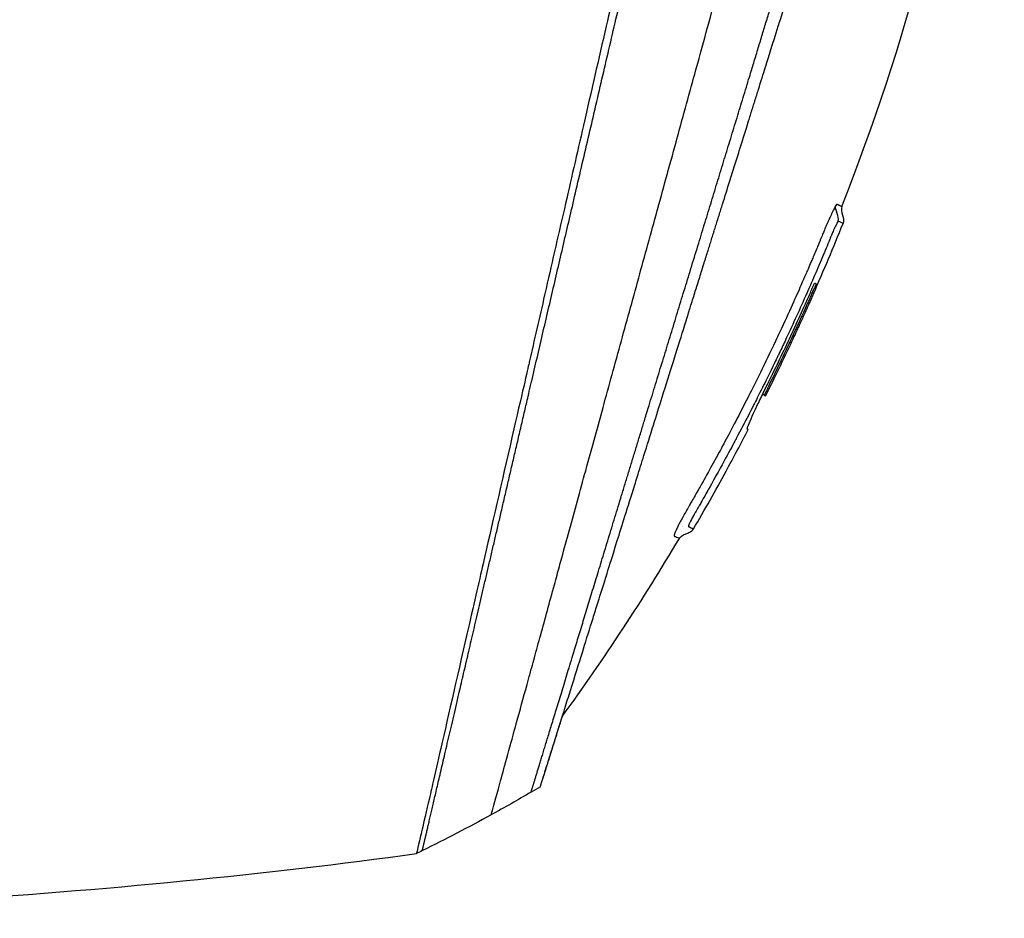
# Model space of a CAD drawing. Header units: millimetres. Extents: x 0 to 4378, y 0 to 2376.
# Tile 22 of 229: x 416 to 482, y 778 to 839. Entities that reach past the tile are written whole.
import ezdxf

# ---------------------------------------------------------------- set-up
doc = ezdxf.new("R2010")
doc.units = ezdxf.units.MM
doc.header["$LTSCALE"] = 0.2

# ---------------------------------------------------------------- blocks, each defined once
blk = doc.blocks.new('A$C64421178')
for p, q in [((258.523, 153.517), (258.627, 153.413)), ((258.523, 153.516), (258.624, 153.414)), ((257.535, 151.095), (257.462, 151.168)), ((244.561, 141.234), (244.561, 141.233))]:
    blk.add_line(p, q)
blk.add_arc((118.498, 223.479), 156.751, 331.32693, 332.49797)
at = {"extrusion": (0, 0, -1)}
for centre, major_axis, ratio, start_param, end_param in [((157.143, 247.114), (98.887, -98.849), 0.00011, 6.274337, 6.283153), ((186.518, 222.48), (81.918, 75.393), 0.999389, 1.78435, 1.812352), ((186.553, 222.439), (-84.003, -73.038), 0.999052, 4.891159, 4.897725), ((186.439, 222.559), (52.22, -98.374), 0.999969, 6.268665, 6.315891), ((177.05, 240.309), (61.464, -116.201), 0.920421, 0.028746, 0.032423)]:
    blk.add_ellipse(centre, major_axis=major_axis, ratio=ratio, start_param=start_param, end_param=end_param, dxfattribs=at)
for points, knots in [([(130.052, 118.564), (130.047, 118.558), (130.201, 118.713), (130.379, 118.895), (130.599, 119.117), (130.926, 119.448), (131.356, 119.881), (131.821, 120.35), (132.328, 120.858), (132.78, 121.309), (132.836, 121.365), (132.891, 121.419), (132.944, 121.473), (133.07, 121.598), (133.545, 122.07), (134.618, 123.137), (134.767, 123.285), (134.928, 123.445), (135.102, 123.618), (135.664, 124.177), (136.086, 124.598), (136.318, 124.829), (136.741, 125.253), (137.181, 125.693), (137.638, 126.15), (138.247, 126.759), (138.885, 127.396), (139.548, 128.059), (139.705, 128.217), (139.865, 128.376), (140.025, 128.537), (140.993, 129.504), (142.011, 130.522), (143.073, 131.585), (145.85, 134.362), (148.286, 136.799), (150.061, 138.574), (150.171, 138.684), (150.279, 138.791), (150.384, 138.896), (152.078, 140.591), (153.114, 141.626), (153.404, 141.917), (154.505, 143.018), (156.156, 144.669), (158.429, 146.941), (159.5, 148.012), (160.444, 148.955), (161.248, 149.759), (162.302, 150.813), (163.117, 151.628), (163.681, 152.192), (167.251, 155.763), (170.941, 159.453), (174.708, 163.219), (176.172, 164.683), (178.067, 166.579), (180.411, 168.922), (182.352, 170.864), (183.823, 172.335), (184.809, 173.321), (185.545, 174.057), (186.011, 174.523), (186.205, 174.716), (187.875, 176.385), (188.857, 177.366), (189.132, 177.641), (189.493, 178.001), (189.851, 178.36), (190.207, 178.716), (190.339, 178.848), (190.47, 178.98), (190.601, 179.111), (191.365, 179.876), (191.858, 180.369), (192.074, 180.585), (192.294, 180.805), (192.534, 181.045), (192.794, 181.304), (193.425, 181.933), (194.173, 182.677), (195.038, 183.537), (196.388, 184.879), (197.38, 185.866), (198.01, 186.496), (198.656, 187.142), (199.644, 188.134), (200.97, 189.469), (201.888, 190.392), (202.63, 191.138), (203.197, 191.706), (203.484, 191.994), (203.726, 192.236), (203.923, 192.433), (204.543, 193.052), (205.164, 193.672), (205.785, 194.293), (206.146, 194.654), (206.507, 195.015), (206.868, 195.376), (207.621, 196.13), (208.108, 196.617), (208.333, 196.843), (208.812, 197.322), (209.298, 197.809), (209.792, 198.304), (210.255, 198.767), (210.718, 199.229), (211.18, 199.691), (212.654, 201.166), (214.123, 202.635), (215.584, 204.096), (217.501, 206.013), (219.404, 207.916), (221.287, 209.799), (225.055, 213.565), (228.747, 217.256), (232.319, 220.827), (233.113, 221.621), (233.921, 222.429), (234.743, 223.251), (235.669, 224.178), (236.613, 225.121), (237.57, 226.079), (240.082, 228.592), (241.719, 230.23), (242.59, 231.102), (243.614, 232.125), (244.619, 233.131), (245.604, 234.116), (247.756, 236.267), (249.81, 238.321), (251.733, 240.244), (253.51, 242.021), (254.892, 243.404), (255.963, 244.474), (257.721, 246.232), (258.654, 247.165), (259.013, 247.524), (259.107, 247.617), (259.16, 247.671), (259.174, 247.685), (260.768, 249.28), (262.134, 250.646), (263.209, 251.719), (263.36, 251.87), (263.506, 252.016), (263.646, 252.155), (264.101, 252.609), (264.415, 252.923), (264.64, 253.149), (264.864, 253.373), (265.06, 253.569), (265.227, 253.736), (265.273, 253.783), (265.317, 253.826), (265.358, 253.868), (265.877, 254.387), (265.927, 254.438), (265.936, 254.447), (265.936, 254.447), (265.936, 254.448), (265.936, 254.448)], [-1, -1, -1, -1, -0.973214, -0.973214, -0.973214, -0.946429, -0.946429, -0.946429, -0.922569, -0.922569, -0.922569, -0.919643, -0.919643, -0.919643, -0.896124, -0.896124, -0.896124, -0.892857, -0.892857, -0.892857, -0.88, -0.88, -0.88, -0.867143, -0.867143, -0.867143, -0.85, -0.85, -0.85, -0.84593, -0.84593, -0.84593, -0.821429, -0.821429, -0.821429, -0.786779, -0.786779, -0.786779, -0.784631, -0.784631, -0.784631, -0.75, -0.75, -0.75, -0.71875, -0.71875, -0.71875, -0.705224, -0.705224, -0.705224, -0.6875, -0.6875, -0.6875, -0.625, -0.625, -0.625, -0.59375, -0.59375, -0.59375, -0.575864, -0.575864, -0.575864, -0.5625, -0.5625, -0.5625, -0.546875, -0.546875, -0.546875, -0.541176, -0.541176, -0.541176, -0.539062, -0.539062, -0.539062, -0.53125, -0.53125, -0.53125, -0.526699, -0.526699, -0.526699, -0.515625, -0.515625, -0.515625, -0.5, -0.5, -0.5, -0.484375, -0.484375, -0.484375, -0.473999, -0.473999, -0.473999, -0.46875, -0.46875, -0.46875, -0.458868, -0.458868, -0.458868, -0.453125, -0.453125, -0.453125, -0.445312, -0.445312, -0.445312, -0.4375, -0.4375, -0.4375, -0.430048, -0.430048, -0.430048, -0.40625, -0.40625, -0.40625, -0.375, -0.375, -0.375, -0.3125, -0.3125, -0.3125, -0.297804, -0.297804, -0.297804, -0.28125, -0.28125, -0.28125, -0.25, -0.25, -0.25, -0.230372, -0.230372, -0.230372, -0.1875, -0.1875, -0.1875, -0.167132, -0.167132, -0.167132, -0.133709, -0.133709, -0.133709, -0.125, -0.125, -0.125, -0.078046, -0.078046, -0.078046, -0.071429, -0.071429, -0.071429, -0.053571, -0.053571, -0.053571, -0.039579, -0.039579, -0.039579, -0.035714, -0.035714, -0.035714, -0.002565, -0.002565, -0.002565, 0, 0, 0, 0]), ([(259.264, 226.927), (259.189, 226.78), (259.14, 226.669), (259.112, 226.603), (258.902, 226.118), (258.786, 225.723), (258.714, 225.469), (258.606, 225.085), (258.548, 224.833), (258.523, 224.73), (258.461, 224.48), (258.391, 224.181), (258.31, 223.833), (258.182, 223.28), (258.1, 222.928), (258.067, 222.786), (258.049, 222.71), (258.032, 222.635), (258.014, 222.56), (257.986, 222.443), (257.959, 222.325), (257.932, 222.206), (257.914, 222.131), (257.866, 221.926), (257.787, 221.588), (257.703, 221.228), (257.598, 220.777), (257.471, 220.232), (257.354, 219.729), (257.237, 219.223), (257.119, 218.713), (257.059, 218.453), (256.967, 218.05), (256.84, 217.502), (256.702, 216.902), (256.525, 216.128), (256.306, 215.171), (255.796, 212.944), (255.467, 211.502), (255.333, 210.917), (255.019, 209.551), (254.702, 208.167), (254.379, 206.766), (254.313, 206.478), (254.247, 206.19), (254.18, 205.901), (253.976, 205.014), (253.603, 203.388), (253.051, 200.976), (252.635, 199.16), (252.215, 197.322), (251.79, 195.468), (251.782, 195.433), (251.774, 195.398), (251.766, 195.363), (251.42, 193.849), (250.963, 191.855), (250.393, 189.369), (249.773, 186.668), (249.327, 184.722), (249.059, 183.554), (248.977, 183.197), (248.912, 182.912), (248.863, 182.699), (248.656, 181.794), (248.331, 180.377), (247.891, 178.454), (247.379, 176.222), (246.87, 173.997), (246.366, 171.798), (246.359, 171.769), (246.352, 171.739), (246.345, 171.709), (245.909, 169.806), (245.477, 167.92), (245.05, 166.061), (244.603, 164.111), (244.163, 162.19), (243.731, 160.304), (243.725, 160.276), (243.719, 160.249), (243.712, 160.221), (243.358, 158.673), (243.009, 157.15), (242.667, 155.657), (242.609, 155.405), (242.249, 153.836), (241.629, 151.13), (240.922, 148.041), (240.252, 145.118), (239.632, 142.408), (239.507, 141.86), (239.354, 141.195), (239.179, 140.43), (239.008, 139.683), (238.815, 138.84), (238.605, 137.924), (237.849, 134.624), (237.195, 131.771), (236.661, 129.449), (236.459, 128.568), (236.274, 127.763), (236.108, 127.04), (236.056, 126.81), (236.005, 126.588), (235.956, 126.374), (235.867, 125.988), (235.658, 125.083), (235.442, 124.149), (235.386, 123.909), (235.338, 123.703), (235.297, 123.526), (235.075, 122.573), (235.033, 122.402), (235.019, 122.351), (235.016, 122.339), (235.015, 122.336), (235.014, 122.335)], [0.0000004, 0.0000004, 0.0000004, 0.0000004, 0.0285714, 0.0285714, 0.0285714, 0.0714286, 0.0714286, 0.0714286, 0.0892857, 0.0892857, 0.0892857, 0.1071429, 0.1071429, 0.1071429, 0.125, 0.125, 0.125, 0.1284736, 0.1284736, 0.1284736, 0.1339286, 0.1339286, 0.1339286, 0.1428571, 0.1428571, 0.1428571, 0.1607143, 0.1607143, 0.1607143, 0.1785714, 0.1785714, 0.1785714, 0.1956232, 0.1956232, 0.1956232, 0.2142857, 0.2142857, 0.2142857, 0.25, 0.25, 0.25, 0.2796252, 0.2796252, 0.2796252, 0.2857143, 0.2857143, 0.2857143, 0.3163265, 0.3163265, 0.3163265, 0.3469388, 0.3469388, 0.3469388, 0.3476324, 0.3476324, 0.3476324, 0.377551, 0.377551, 0.377551, 0.4010005, 0.4010005, 0.4010005, 0.4081633, 0.4081633, 0.4081633, 0.4265306, 0.4265306, 0.4265306, 0.4540816, 0.4540816, 0.4540816, 0.4544339, 0.4544339, 0.4544339, 0.4770408, 0.4770408, 0.4770408, 0.4996669, 0.4996669, 0.4996669, 0.5, 0.5, 0.5, 0.5178571, 0.5178571, 0.5178571, 0.5357143, 0.5357143, 0.5357143, 0.5714286, 0.5714286, 0.5714286, 0.5985301, 0.5985301, 0.5985301, 0.625, 0.625, 0.625, 0.75, 0.75, 0.75, 0.7974141, 0.7974141, 0.7974141, 0.8125, 0.8125, 0.8125, 0.875, 0.875, 0.875, 0.8914403, 0.8914403, 0.8914403, 0.9797679, 0.9797679, 0.9797679, 1, 1, 1, 1]), ([(263.881, 166.212), (268.222, 177.231), (271.321, 188.819), (274.351, 209.23), (274.907, 218.067), (274.717, 226.857)], [0, 0, 0, 0, 3.552689, 3.552689, 6.190302, 6.190302, 6.190302, 6.190302]), ([(240.082, 124.954), (240.082, 124.954), (240.082, 124.954), (240.082, 124.954), (240.085, 124.964), (240.201, 125.378), (240.405, 126.114), (240.609, 126.85), (240.905, 127.922), (241.289, 129.315), (241.472, 129.98), (241.675, 130.718), (241.896, 131.525), (242.118, 132.333), (242.359, 133.209), (242.618, 134.151), (242.689, 134.413), (242.763, 134.679), (242.837, 134.951), (242.897, 135.169), (242.958, 135.389), (243.019, 135.613), (243.157, 136.117), (243.3, 136.636), (243.447, 137.171), (243.74, 138.241), (244.05, 139.371), (244.376, 140.557), (244.436, 140.777), (244.497, 140.998), (244.558, 141.222), (244.662, 141.602), (244.768, 141.987), (244.875, 142.378), (245.045, 142.998), (245.219, 143.632), (245.396, 144.278), (245.75, 145.57), (246.118, 146.912), (246.499, 148.299), (246.534, 148.427), (246.57, 148.556), (246.605, 148.685), (246.953, 149.951), (247.311, 151.254), (247.678, 152.588), (248.082, 154.058), (248.497, 155.567), (248.922, 157.109), (249.332, 158.599), (249.749, 160.116), (250.174, 161.658), (250.587, 163.159), (251.007, 164.683), (251.433, 166.229), (251.445, 166.272), (251.457, 166.314), (251.468, 166.357), (251.907, 167.947), (252.351, 169.559), (252.797, 171.178), (253.219, 172.71), (253.642, 174.247), (254.061, 175.777), (254.75, 178.29), (255.429, 180.782), (256.106, 183.259), (256.289, 183.927), (256.471, 184.594), (256.654, 185.26), (256.689, 185.388), (256.724, 185.517), (256.759, 185.645), (256.977, 186.439), (257.195, 187.231), (257.413, 188.021), (258.065, 190.391), (258.714, 192.74), (259.352, 195.044), (260.213, 198.157), (261.055, 201.201), (261.877, 204.141), (262.287, 205.611), (262.67, 207.056), (263.076, 208.461), (263.483, 209.866), (263.797, 211.318), (264.291, 212.55)], [0, 0, 0, 0, 0.00024, 0.00024, 0.00024, 0.087999, 0.087999, 0.087999, 0.175757, 0.175757, 0.175757, 0.217696, 0.217696, 0.217696, 0.259635, 0.259635, 0.259635, 0.271277, 0.271277, 0.271277, 0.280605, 0.280605, 0.280605, 0.301574, 0.301574, 0.301574, 0.343513, 0.343513, 0.343513, 0.351275, 0.351275, 0.351275, 0.364483, 0.364483, 0.364483, 0.385452, 0.385452, 0.385452, 0.427391, 0.427391, 0.427391, 0.431272, 0.431272, 0.431272, 0.46933, 0.46933, 0.46933, 0.511269, 0.511269, 0.511269, 0.551814, 0.551814, 0.551814, 0.591266, 0.591266, 0.591266, 0.59236, 0.59236, 0.59236, 0.632905, 0.632905, 0.632905, 0.671263, 0.671263, 0.671263, 0.734268, 0.734268, 0.734268, 0.75126, 0.75126, 0.75126, 0.754541, 0.754541, 0.754541, 0.774814, 0.774814, 0.774814, 0.835632, 0.835632, 0.835632, 0.917816, 0.917816, 0.917816, 0.958908, 0.958908, 0.958908, 1, 1, 1, 1]), ([(243.422, 126.865), (243.422, 126.866), (243.423, 126.87), (243.428, 126.885), (243.43, 126.891), (243.432, 126.898), (243.435, 126.908), (243.437, 126.915), (243.44, 126.922), (243.442, 126.931), (243.446, 126.942), (243.45, 126.954), (243.454, 126.969), (243.461, 126.991), (243.469, 127.016), (243.479, 127.048), (243.482, 127.056), (243.484, 127.064), (243.487, 127.072), (243.499, 127.112), (243.514, 127.157), (243.529, 127.207), (243.545, 127.258), (243.563, 127.314), (243.582, 127.374), (243.598, 127.428), (243.616, 127.484), (243.635, 127.545), (243.638, 127.554), (243.641, 127.563), (243.644, 127.572), (243.65, 127.593), (243.657, 127.614), (243.664, 127.636), (243.675, 127.673), (243.687, 127.711), (243.699, 127.751), (243.724, 127.829), (243.75, 127.913), (243.778, 128.001), (243.809, 128.102), (243.842, 128.209), (243.878, 128.322), (243.883, 128.338), (243.909, 128.421), (243.96, 128.585), (244.007, 128.736), (244.076, 128.956), (244.176, 129.277), (244.184, 129.301), (244.192, 129.325), (244.2, 129.351), (244.232, 129.454), (244.265, 129.558), (244.297, 129.664), (244.34, 129.8), (244.384, 129.939), (244.427, 130.078), (244.521, 130.379), (244.617, 130.684), (244.711, 130.986), (244.763, 131.151), (244.815, 131.316), (244.866, 131.479), (244.921, 131.655), (244.975, 131.829), (245.028, 131.999), (245.047, 132.059), (245.066, 132.118), (245.084, 132.177), (245.212, 132.587), (245.34, 132.993), (245.463, 133.389), (245.764, 134.349), (246.043, 135.239), (246.272, 135.973), (246.477, 136.629), (246.692, 137.316), (246.917, 138.034), (246.97, 138.205), (247.024, 138.378), (247.079, 138.553), (247.183, 138.885), (247.292, 139.235), (247.408, 139.605), (247.569, 140.118), (247.741, 140.67), (247.927, 141.264), (247.942, 141.312), (247.957, 141.36), (247.973, 141.409), (248.112, 141.854), (248.332, 142.556), (248.646, 143.559), (248.947, 144.521), (249.335, 145.759), (249.827, 147.331), (249.882, 147.506), (249.938, 147.685), (249.995, 147.868), (250.149, 148.36), (250.301, 148.847), (250.452, 149.327), (250.672, 150.03), (250.887, 150.718), (251.098, 151.39), (251.301, 152.041), (251.5, 152.676), (251.693, 153.292), (251.955, 154.13), (252.201, 154.917), (252.429, 155.644), (252.686, 156.466), (252.92, 157.213), (253.128, 157.879), (253.257, 158.289), (253.376, 158.669), (253.484, 159.016), (253.497, 159.056), (253.509, 159.095), (253.521, 159.135), (253.563, 159.268), (253.605, 159.4), (253.645, 159.53), (253.695, 159.687), (253.743, 159.842), (253.791, 159.995), (253.891, 160.316), (253.989, 160.628), (254.083, 160.93), (254.186, 161.257), (254.285, 161.573), (254.38, 161.877), (254.444, 162.083), (254.507, 162.284), (254.569, 162.48), (254.592, 162.556), (254.616, 162.63), (254.639, 162.704), (254.684, 162.849), (254.729, 162.991), (254.772, 163.13), (254.813, 163.261), (254.853, 163.388), (254.892, 163.513), (254.932, 163.642), (254.971, 163.767), (255.009, 163.889), (255.051, 164.021), (255.091, 164.149), (255.13, 164.274), (255.15, 164.338), (255.17, 164.402), (255.189, 164.465), (255.192, 164.473), (255.194, 164.48), (255.197, 164.488), (255.214, 164.544), (255.232, 164.6), (255.249, 164.656), (255.289, 164.783), (255.329, 164.911), (255.37, 165.041), (255.409, 165.168), (255.449, 165.296), (255.49, 165.426), (255.569, 165.678), (255.649, 165.935), (255.732, 166.198), (255.887, 166.696), (256.049, 167.213), (256.217, 167.749), (256.335, 168.126), (256.456, 168.513), (256.58, 168.908), (256.693, 169.268), (256.808, 169.635), (256.925, 170.01), (256.926, 170.013), (256.974, 170.167), (257.07, 170.475), (257.175, 170.81), (257.337, 171.327), (257.557, 172.028), (257.632, 172.269), (257.715, 172.531), (257.804, 172.816), (257.846, 172.95), (257.887, 173.082), (257.927, 173.211), (257.943, 173.262), (257.959, 173.313), (257.975, 173.363), (258.062, 173.64), (258.144, 173.903), (258.223, 174.153), (258.398, 174.714), (258.552, 175.206), (258.685, 175.631), (258.696, 175.665), (258.707, 175.7), (258.718, 175.736), (258.91, 176.349), (259.192, 177.251), (259.564, 178.44), (259.613, 178.596), (259.661, 178.751), (259.709, 178.904), (259.961, 179.709), (260.206, 180.491), (260.443, 181.25), (260.526, 181.515), (260.611, 181.786), (260.698, 182.063), (261.05, 183.189), (261.432, 184.41), (261.842, 185.72), (261.871, 185.813), (261.901, 185.907), (261.93, 186), (262.092, 186.519), (262.254, 187.036), (262.415, 187.551), (262.577, 188.067), (262.737, 188.58), (262.897, 189.092), (263.004, 189.432), (263.11, 189.772), (263.216, 190.11), (263.227, 190.145), (263.441, 190.828), (263.849, 192.132), (263.959, 192.485), (264.084, 192.882), (264.222, 193.323), (264.43, 193.99), (264.617, 194.584), (264.781, 195.109), (264.943, 195.627), (265.084, 196.077), (265.204, 196.462), (265.215, 196.498), (265.227, 196.534), (265.238, 196.57), (265.389, 197.054), (265.54, 197.534), (265.689, 198.011), (265.784, 198.316), (265.88, 198.62), (265.974, 198.922), (266.122, 199.394), (266.268, 199.862), (266.414, 200.326), (266.641, 201.051), (266.865, 201.767), (267.085, 202.472)], [0, 0, 0, 0, 0.015059, 0.015059, 0.015059, 0.02083, 0.02083, 0.02083, 0.024502, 0.024502, 0.024502, 0.02915, 0.02915, 0.02915, 0.035714, 0.035714, 0.035714, 0.03808, 0.03808, 0.03808, 0.049577, 0.049577, 0.049577, 0.061203, 0.061203, 0.061203, 0.071429, 0.071429, 0.071429, 0.072941, 0.072941, 0.072941, 0.076375, 0.076375, 0.076375, 0.082197, 0.082197, 0.082197, 0.093844, 0.093844, 0.093844, 0.107143, 0.107143, 0.107143, 0.125154, 0.125154, 0.125154, 0.141628, 0.141628, 0.141628, 0.142857, 0.142857, 0.142857, 0.150854, 0.150854, 0.150854, 0.161237, 0.161237, 0.161237, 0.183787, 0.183787, 0.183787, 0.196194, 0.196194, 0.196194, 0.209594, 0.209594, 0.209594, 0.214286, 0.214286, 0.214286, 0.235121, 0.235121, 0.235121, 0.285714, 0.285714, 0.285714, 0.318661, 0.318661, 0.318661, 0.326531, 0.326531, 0.326531, 0.342858, 0.342858, 0.342858, 0.36551, 0.36551, 0.36551, 0.367347, 0.367347, 0.367347, 0.406881, 0.406881, 0.406881, 0.444765, 0.444765, 0.444765, 0.44898, 0.44898, 0.44898, 0.464755, 0.464755, 0.464755, 0.487841, 0.487841, 0.487841, 0.510204, 0.510204, 0.510204, 0.531268, 0.531268, 0.531268, 0.55507, 0.55507, 0.55507, 0.569739, 0.569739, 0.569739, 0.571429, 0.571429, 0.571429, 0.574695, 0.574695, 0.574695, 0.578627, 0.578627, 0.578627, 0.586875, 0.586875, 0.586875, 0.595801, 0.595801, 0.595801, 0.601849, 0.601849, 0.601849, 0.604183, 0.604183, 0.604183, 0.608765, 0.608765, 0.608765, 0.613067, 0.613067, 0.613067, 0.617482, 0.617482, 0.617482, 0.622229, 0.622229, 0.622229, 0.624689, 0.624689, 0.624689, 0.625, 0.625, 0.625, 0.626857, 0.626857, 0.626857, 0.631038, 0.631038, 0.631038, 0.635137, 0.635137, 0.635137, 0.643106, 0.643106, 0.643106, 0.65824, 0.65824, 0.65824, 0.668893, 0.668893, 0.668893, 0.678571, 0.678571, 0.678571, 0.689431, 0.689431, 0.689431, 0.701281, 0.701281, 0.701281, 0.705357, 0.705357, 0.705357, 0.708515, 0.708515, 0.708515, 0.709766, 0.709766, 0.709766, 0.71667, 0.71667, 0.71667, 0.732143, 0.732143, 0.732143, 0.733637, 0.733637, 0.733637, 0.758929, 0.758929, 0.758929, 0.763229, 0.763229, 0.763229, 0.785714, 0.785714, 0.785714, 0.794183, 0.794183, 0.794183, 0.828571, 0.828571, 0.828571, 0.831278, 0.831278, 0.831278, 0.846339, 0.846339, 0.846339, 0.861401, 0.861401, 0.861401, 0.871429, 0.871429, 0.871429, 0.896736, 0.896736, 0.896736, 0.903571, 0.903571, 0.903571, 0.919754, 0.919754, 0.919754, 0.935714, 0.935714, 0.935714, 0.936836, 0.936836, 0.936836, 0.951858, 0.951858, 0.951858, 0.961487, 0.961487, 0.961487, 0.97651, 0.97651, 0.97651, 1, 1, 1, 1]), ([(263.478, 166.281), (263.447, 166.234), (263.398, 166.151), (263.324, 166.002), (263.308, 165.97), (263.292, 165.938), (263.276, 165.905), (263.218, 165.786), (263.161, 165.662), (263.109, 165.548), (263.07, 165.461), (263.032, 165.377), (262.997, 165.299), (262.994, 165.293), (262.991, 165.286), (262.988, 165.279), (262.952, 165.199), (262.91, 165.105), (262.862, 164.996), (262.852, 164.971), (262.809, 164.874), (262.733, 164.697), (262.68, 164.572), (262.636, 164.466), (262.602, 164.384), (262.586, 164.345), (262.566, 164.295), (262.54, 164.234), (262.508, 164.157), (262.488, 164.108), (262.481, 164.09), (262.474, 164.074), (262.467, 164.058), (262.461, 164.042), (262.434, 163.977), (262.408, 163.914), (262.382, 163.851), (262.377, 163.839), (262.371, 163.827), (262.366, 163.815), (262.353, 163.782), (262.336, 163.741), (262.316, 163.694)], [-1, -1, -1, -1, -0.9921875, -0.9921875, -0.9921875, -0.9905084, -0.9905084, -0.9905084, -0.984375, -0.984375, -0.984375, -0.98077798, -0.98077798, -0.98077798, -0.98046875, -0.98046875, -0.98046875, -0.9765625, -0.9765625, -0.9765625, -0.97265625, -0.97265625, -0.97265625, -0.96875, -0.96875, -0.96875, -0.96777344, -0.96777344, -0.96777344, -0.96679688, -0.96679688, -0.96679688, -0.96645777, -0.96645777, -0.96645777, -0.96510446, -0.96510446, -0.96510446, -0.96484375, -0.96484375, -0.96484375, -0.96354757, -0.96354757, -0.96354757, -0.96354757]), ([(263.881, 166.212), (263.881, 166.21), (263.829, 166.233), (263.79, 166.251), (263.789, 166.251), (263.789, 166.251), (263.789, 166.251), (263.737, 166.274), (263.695, 166.294), (263.693, 166.295), (263.687, 166.297), (263.681, 166.3), (263.675, 166.302), (263.665, 166.307), (263.657, 166.311), (263.65, 166.314), (263.633, 166.322), (263.618, 166.329), (263.607, 166.334), (263.605, 166.335), (263.603, 166.336), (263.6, 166.336), (263.594, 166.338), (263.589, 166.343), (263.586, 166.346), (263.582, 166.348), (263.576, 166.355), (263.563, 166.356), (263.545, 166.358), (263.521, 166.345), (263.478, 166.281)], [-1, -1, -1, -1, -0.504419, -0.504419, -0.504419, -0.5, -0.5, -0.5, -0.285714, -0.285714, -0.285714, -0.259389, -0.259389, -0.259389, -0.214286, -0.214286, -0.214286, -0.142857, -0.142857, -0.142857, -0.134181, -0.134181, -0.134181, -0.107143, -0.107143, -0.107143, -0.071429, -0.071429, -0.071429, 0, 0, 0, 0]), ([(263.642, 165.217), (263.641, 165.218), (263.641, 165.218), (263.64, 165.218), (263.635, 165.218), (263.625, 165.212), (263.597, 165.166), (263.568, 165.12), (263.535, 165.056), (263.509, 165.003), (263.503, 164.992), (263.496, 164.978), (263.486, 164.958), (263.485, 164.955), (263.483, 164.951), (263.481, 164.948), (263.472, 164.928), (263.462, 164.908), (263.452, 164.887), (263.433, 164.848), (263.414, 164.807), (263.395, 164.764), (263.393, 164.76), (263.391, 164.756), (263.389, 164.752), (263.384, 164.74), (263.377, 164.726), (263.37, 164.709), (263.357, 164.681), (263.342, 164.645), (263.323, 164.603), (263.293, 164.534), (263.271, 164.48), (263.256, 164.445), (263.242, 164.414), (263.23, 164.384), (263.218, 164.356), (263.214, 164.347), (263.21, 164.336), (263.205, 164.326), (263.196, 164.303), (263.186, 164.28), (263.177, 164.259), (263.161, 164.221), (263.135, 164.157), (263.098, 164.067), (263.088, 164.042), (263.075, 164.01), (263.058, 163.97), (263.037, 163.918), (263.024, 163.886), (263.018, 163.873), (262.995, 163.817), (262.969, 163.752), (262.939, 163.68), (262.857, 163.482), (262.776, 163.289), (262.696, 163.099), (262.692, 163.089), (262.665, 163.025), (262.616, 162.908), (262.568, 162.794), (262.499, 162.629), (262.407, 162.415), (262.298, 162.157), (262.199, 161.926), (262.111, 161.722), (261.908, 161.252), (261.703, 160.782), (261.496, 160.314), (261.463, 160.239), (261.429, 160.164), (261.396, 160.089), (260.95, 159.086), (260.494, 158.089), (260.026, 157.094), (259.877, 156.777), (259.726, 156.461), (259.575, 156.145)], [0, 0, 0, 0, 0.000653, 0.000653, 0.000653, 0.005102, 0.005102, 0.005102, 0.0102041, 0.0102041, 0.0102041, 0.011299, 0.011299, 0.011299, 0.0114796, 0.0114796, 0.0114796, 0.0127551, 0.0127551, 0.0127551, 0.0150826, 0.0150826, 0.0150826, 0.0153061, 0.0153061, 0.0153061, 0.0162303, 0.0162303, 0.0162303, 0.0178571, 0.0178571, 0.0178571, 0.0204082, 0.0204082, 0.0204082, 0.0218085, 0.0218085, 0.0218085, 0.0222805, 0.0222805, 0.0222805, 0.0233236, 0.0233236, 0.0233236, 0.0262391, 0.0262391, 0.0262391, 0.0276968, 0.0276968, 0.0276968, 0.0291545, 0.0291545, 0.0291545, 0.03207, 0.03207, 0.03207, 0.0408163, 0.0408163, 0.0408163, 0.0459881, 0.0459881, 0.0459881, 0.0510204, 0.0510204, 0.0510204, 0.0612245, 0.0612245, 0.0612245, 0.0816327, 0.0816327, 0.0816327, 0.0847392, 0.0847392, 0.0847392, 0.1263051, 0.1263051, 0.1263051, 0.139546, 0.139546, 0.139546, 0.139546]), ([(262.316, 163.694), (262.309, 163.677), (262.302, 163.659), (262.294, 163.641), (262.258, 163.554), (262.213, 163.447), (262.16, 163.321), (262.03, 163.011), (261.922, 162.757), (261.838, 162.559), (261.77, 162.397), (261.703, 162.243), (261.64, 162.095), (261.593, 161.984), (261.569, 161.928), (261.569, 161.928), (261.529, 161.835), (261.375, 161.477), (261.101, 160.856), (260.787, 160.143), (260.313, 159.079), (259.66, 157.682)], [-0.96354757, -0.96354757, -0.96354757, -0.96354757, -0.96308483, -0.96308483, -0.96308483, -0.9609375, -0.9609375, -0.9609375, -0.953125, -0.953125, -0.953125, -0.9453125, -0.9453125, -0.9453125, -0.9375, -0.9375, -0.9375, -0.91044715, -0.91044715, -0.91044715, -0.87932671, -0.87932671, -0.87932671, -0.87932671]), ([(257.535, 151.095), (257.527, 151.098), (257.51, 151.106), (257.471, 151.125), (257.45, 151.112), (257.471, 151.213), (257.514, 151.33), (257.668, 151.697), (257.776, 151.939), (258.004, 152.434), (258.132, 152.705), (258.414, 153.294), (258.566, 153.607), (258.808, 154.096), (258.926, 154.332), (259.617, 155.743), (260.116, 156.789), (260.846, 158.368), (261.087, 158.896), (261.444, 159.69), (261.562, 159.956), (261.738, 160.354), (261.797, 160.487), (261.884, 160.686), (261.913, 160.753), (261.972, 160.886), (262.001, 160.953), (262.03, 161.019)], [-2.334866, -2.334866, -2.334866, -2.334866, -1.936193, -1.936193, -1.729087, -1.729087, -1.509443, -1.509443, -1.274072, -1.274072, -1.048912, -1.048912, -0.819829, -0.819829, -0.696027, -0.696027, -0.3484, -0.3484, -0.174268, -0.174268, -0.087149, -0.087149, -0.043578, -0.043578, -0.02179, -0.02179, -0.000001, -0.000001, -0.000001, -0.000001]), ([(262.135, 160.969), (262.103, 160.896), (262.072, 160.824), (262.008, 160.679), (261.977, 160.607), (261.881, 160.39), (261.818, 160.246), (261.626, 159.813), (261.497, 159.525), (261.109, 158.661), (260.847, 158.087), (260.049, 156.372), (259.504, 155.235), (258.898, 154.008), (258.877, 153.966), (258.818, 153.845), (258.788, 153.783), (258.731, 153.663), (258.706, 153.608), (258.663, 153.514), (258.648, 153.477), (258.612, 153.384), (258.633, 153.41), (258.674, 153.39), (258.692, 153.381), (258.7, 153.378)], [-1.566534, -1.566534, -1.566534, -1.566534, -1.537488, -1.537488, -1.508441, -1.508441, -1.45035, -1.45035, -1.334184, -1.334184, -1.101929, -1.101929, -0.637905, -0.637905, -0.598391, -0.598391, -0.552339, -0.552339, -0.503687, -0.503687, -0.45364, -0.45364, -0.320377, -0.320377, 0, 0, 0, 0]), ([(262.135, 160.969), (262.12, 160.974), (262.104, 160.981), (262.069, 160.998), (262.05, 161.008), (262.03, 161.019)], [0.000089, 0.000089, 0.000089, 0.000089, 0.1283387, 0.1283387, 0.2565897, 0.2565897, 0.2565897, 0.2565897]), ([(261.958, 160.3), (261.93, 160.236), (261.901, 160.17), (261.75, 159.831), (261.605, 159.508), (261.289, 158.812), (261.124, 158.45), (260.875, 157.907), (260.704, 157.535), (259.899, 155.816), (259.307, 154.593), (258.7, 153.378)], [10.869953, 10.869953, 10.869953, 10.869953, 11.360377, 11.360377, 13.298144, 13.298144, 15.132878, 15.132878, 16.008781, 16.008781, 18.211527, 18.211527, 18.211527, 18.211527]), ([(259.66, 157.682), (259.569, 157.487), (259.474, 157.287), (259.376, 157.08), (259.021, 156.329), (258.681, 155.625), (258.355, 154.963), (257.86, 153.957), (257.4, 153.049), (256.985, 152.248), (256.425, 151.163), (255.948, 150.271), (255.563, 149.56), (254.956, 148.441), (254.582, 147.778), (254.46, 147.561), (254.386, 147.43), (254.262, 147.209), (254.087, 146.9), (254.081, 146.89), (254.075, 146.88), (254.07, 146.87), (254.018, 146.779), (253.95, 146.659), (253.864, 146.51), (253.785, 146.372), (253.718, 146.255), (253.664, 146.16), (253.604, 146.057), (253.556, 145.974), (253.52, 145.91), (253.498, 145.872), (253.48, 145.842), (253.467, 145.818), (253.455, 145.798), (253.444, 145.778), (253.432, 145.758), (253.41, 145.719), (253.388, 145.682), (253.368, 145.647), (253.361, 145.635), (253.348, 145.612), (253.329, 145.579), (253.325, 145.573), (253.322, 145.567), (253.318, 145.561), (253.303, 145.534), (253.286, 145.505), (253.269, 145.474), (253.195, 145.345), (253.091, 145.16), (252.974, 144.94)], [-0.8793267, -0.8793267, -0.8793267, -0.8793267, -0.875, -0.875, -0.875, -0.859016, -0.859016, -0.859016, -0.8347234, -0.8347234, -0.8347234, -0.8018442, -0.8018442, -0.8018442, -0.75, -0.75, -0.75, -0.7409155, -0.7409155, -0.7409155, -0.740625, -0.740625, -0.740625, -0.7359375, -0.7359375, -0.7359375, -0.73125, -0.73125, -0.73125, -0.7283057, -0.7283057, -0.7283057, -0.7265625, -0.7265625, -0.7265625, -0.7257856, -0.7257856, -0.7257856, -0.7242188, -0.7242188, -0.7242188, -0.72322, -0.72322, -0.72322, -0.7230469, -0.7230469, -0.7230469, -0.721875, -0.721875, -0.721875, -0.7142094, -0.7142094, -0.7142094, -0.7142094]), ([(259.575, 156.145), (259.537, 156.066), (259.5, 155.987), (259.462, 155.908), (259.459, 155.902), (259.238, 155.437), (258.79, 154.528), (258.61, 154.165), (258.395, 153.732), (258.141, 153.229), (257.993, 152.935), (257.786, 152.528), (257.517, 152.008), (257.295, 151.577), (257.029, 151.068), (256.719, 150.483), (256.684, 150.417), (256.513, 150.092), (256.199, 149.512), (255.952, 149.053), (255.614, 148.433), (255.182, 147.657), (255.092, 147.495), (254.977, 147.289), (254.836, 147.039), (254.81, 146.993), (254.806, 146.986), (254.789, 146.957), (254.715, 146.825), (254.613, 146.645), (254.482, 146.416), (254.406, 146.281), (254.347, 146.178), (254.306, 146.107), (254.274, 146.052), (254.245, 146), (254.217, 145.952), (254.202, 145.926), (254.187, 145.9), (254.173, 145.875), (254.156, 145.844), (254.143, 145.823), (254.136, 145.81), (254.131, 145.802), (254.129, 145.798), (254.129, 145.797), (254.108, 145.762), (254.079, 145.71), (254.04, 145.643), (253.999, 145.573), (253.969, 145.522), (253.95, 145.489), (253.947, 145.484), (253.945, 145.479), (253.942, 145.473), (253.921, 145.438), (253.894, 145.391), (253.862, 145.334), (253.83, 145.278), (253.806, 145.235), (253.789, 145.204), (253.784, 145.195), (253.78, 145.187), (253.776, 145.18), (253.723, 145.084), (253.633, 144.919), (253.564, 144.774)], [0.139546, 0.139546, 0.139546, 0.139546, 0.1428571, 0.1428571, 0.1428571, 0.1683715, 0.1683715, 0.1683715, 0.1785714, 0.1785714, 0.1785714, 0.1980839, 0.1980839, 0.1980839, 0.2142857, 0.2142857, 0.2142857, 0.2342217, 0.2342217, 0.2342217, 0.25, 0.25, 0.25, 0.2588865, 0.2588865, 0.2588865, 0.2605112, 0.2605112, 0.2605112, 0.2678571, 0.2678571, 0.2678571, 0.2723214, 0.2723214, 0.2723214, 0.2745536, 0.2745536, 0.2745536, 0.2756696, 0.2756696, 0.2756696, 0.2763405, 0.2763405, 0.2763405, 0.2767857, 0.2767857, 0.2767857, 0.2790179, 0.2790179, 0.2790179, 0.28125, 0.28125, 0.28125, 0.2815369, 0.2815369, 0.2815369, 0.2834821, 0.2834821, 0.2834821, 0.2852134, 0.2852134, 0.2852134, 0.2857143, 0.2857143, 0.2857143, 0.2930312, 0.2930312, 0.2930312, 0.2930312]), ([(258.699, 153.378), (258.689, 153.383), (258.667, 153.394), (258.628, 153.412), (258.625, 153.412), (258.624, 153.414)], [-1.2861392, -1.2861392, -1.2861392, -1.2861392, -0.7985141, -0.7985141, -0.7577439, -0.7577439, -0.7577439, -0.7577439]), ([(252.974, 144.94), (252.948, 144.892), (252.922, 144.841), (252.895, 144.79), (252.844, 144.694), (252.771, 144.553), (252.696, 144.397), (252.674, 144.353), (252.653, 144.308), (252.632, 144.263), (252.602, 144.199), (252.575, 144.135), (252.552, 144.078), (252.548, 144.067), (252.54, 144.048), (252.531, 144.023), (252.53, 144.018), (252.528, 144.013), (252.526, 144.007), (252.517, 143.98), (252.512, 143.962), (252.509, 143.95), (252.494, 143.895), (252.5, 143.884), (252.502, 143.875), (252.502, 143.873), (252.503, 143.87), (252.504, 143.868), (252.504, 143.867), (252.505, 143.867), (252.505, 143.866), (252.506, 143.864), (252.507, 143.863), (252.509, 143.861), (252.512, 143.858), (252.515, 143.855), (252.518, 143.853), (252.526, 143.848), (252.535, 143.844), (252.545, 143.842), (252.552, 143.841), (252.559, 143.839), (252.566, 143.838), (252.573, 143.836), (252.579, 143.835), (252.584, 143.833), (252.584, 143.833), (252.589, 143.831), (252.598, 143.827), (252.622, 143.816), (252.681, 143.788), (252.741, 143.76), (252.773, 143.745), (252.805, 143.73), (252.828, 143.719), (252.828, 143.719), (252.829, 143.719), (252.829, 143.719), (252.847, 143.71), (252.856, 143.706), (252.856, 143.706)], [-0.7142094, -0.7142094, -0.7142094, -0.7142094, -0.7125, -0.7125, -0.7125, -0.7052, -0.7052, -0.7052, -0.703125, -0.703125, -0.703125, -0.6984375, -0.6984375, -0.6984375, -0.6964914, -0.6964914, -0.6964914, -0.6960938, -0.6960938, -0.6960938, -0.69375, -0.69375, -0.69375, -0.6890625, -0.6890625, -0.6890625, -0.6882429, -0.6882429, -0.6882429, -0.6878906, -0.6878906, -0.6878906, -0.6867188, -0.6867188, -0.6867188, -0.684375, -0.684375, -0.684375, -0.6796875, -0.6796875, -0.6796875, -0.6773438, -0.6773438, -0.6773438, -0.675, -0.675, -0.675, -0.6612454, -0.6612454, -0.6612454, -0.6215414, -0.6215414, -0.6215414, -0.6004041, -0.6004041, -0.6004041, -0.6, -0.6, -0.6, -0.5662765, -0.5662765, -0.5662765, -0.5662765]), ([(252.856, 143.706), (252.881, 143.748), (252.913, 143.785), (252.988, 143.853), (253.031, 143.883), (253.146, 143.949), (253.22, 143.981), (253.388, 144.052), (253.483, 144.089), (253.62, 144.164), (253.665, 144.193), (253.748, 144.263), (253.787, 144.306), (253.815, 144.354)], [0, 0, 0, 0, 0.0144726, 0.0144726, 0.0302229, 0.0302229, 0.0541971, 0.0541971, 0.0848911, 0.0848911, 0.1007498, 0.1007498, 0.1175651, 0.1175651, 0.1175651, 0.1175651]), ([(253.564, 144.774), (253.55, 144.746), (253.538, 144.721), (253.527, 144.696), (253.525, 144.691), (253.522, 144.686), (253.52, 144.68), (253.506, 144.649), (253.497, 144.626), (253.491, 144.608), (253.49, 144.605), (253.489, 144.602), (253.488, 144.599), (253.484, 144.588), (253.479, 144.573), (253.476, 144.559), (253.47, 144.53), (253.473, 144.52), (253.476, 144.514), (253.476, 144.513), (253.477, 144.512), (253.477, 144.511), (253.482, 144.503), (253.491, 144.501), (253.501, 144.5), (253.505, 144.5), (253.51, 144.5), (253.514, 144.499), (253.518, 144.499), (253.52, 144.498), (253.522, 144.497), (253.525, 144.496), (253.526, 144.496), (253.526, 144.496), (253.535, 144.49), (253.548, 144.482), (253.565, 144.472), (253.574, 144.467), (253.585, 144.462), (253.598, 144.455), (253.626, 144.441), (253.662, 144.424), (253.698, 144.409), (253.703, 144.406), (253.711, 144.403), (253.719, 144.399), (253.74, 144.39), (253.77, 144.376), (253.792, 144.365), (253.803, 144.36), (253.813, 144.356), (253.815, 144.355), (253.815, 144.354), (253.815, 144.354), (253.815, 144.354)], [0.2930312, 0.2930312, 0.2930312, 0.2930312, 0.2943499, 0.2943499, 0.2943499, 0.2946429, 0.2946429, 0.2946429, 0.2968441, 0.2968441, 0.2968441, 0.2971939, 0.2971939, 0.2971939, 0.2991071, 0.2991071, 0.2991071, 0.3028878, 0.3028878, 0.3028878, 0.3035714, 0.3035714, 0.3035714, 0.3080357, 0.3080357, 0.3080357, 0.3102679, 0.3102679, 0.3102679, 0.3112211, 0.3112211, 0.3112211, 0.3125, 0.3125, 0.3125, 0.3214286, 0.3214286, 0.3214286, 0.3322978, 0.3322978, 0.3322978, 0.3571429, 0.3571429, 0.3571429, 0.3723386, 0.3723386, 0.3723386, 0.4089075, 0.4089075, 0.4089075, 0.4285714, 0.4285714, 0.4285714, 0.433726, 0.433726, 0.433726, 0.433726]), ([(243.422, 126.865), (243.421, 126.864), (243.422, 126.865), (243.459, 126.982), (243.471, 127.02), (243.485, 127.066), (243.501, 127.117), (243.521, 127.181), (243.544, 127.254), (243.569, 127.333), (243.588, 127.396), (243.635, 127.544), (243.744, 127.893), (243.827, 128.161), (243.91, 128.425), (243.977, 128.64), (243.981, 128.651), (243.984, 128.662), (243.987, 128.672), (244.183, 129.298), (244.401, 129.995), (244.611, 130.666), (244.615, 130.677), (244.704, 130.964), (244.916, 131.639)], [-1, -1, -1, -1, -0.96875, -0.96875, -0.96875, -0.9547937, -0.9547937, -0.9547937, -0.9375, -0.9375, -0.9375, -0.90625, -0.90625, -0.90625, -0.875, -0.875, -0.875, -0.8739463, -0.8739463, -0.8739463, -0.8125, -0.8125, -0.8125, -0.785115, -0.785115, -0.785115, -0.785115])]:
    blk.add_open_spline(points, degree=3, knots=knots)
for points, weights, knots in [([(235.414, 122.53), (235.414, 122.53), (235.414, 122.53), (235.415, 122.536), (235.515, 122.963), (235.898, 124.605), (236.182, 125.823), (236.961, 129.162), (237.901, 133.195), (239.702, 140.929), (241.753, 149.739), (243.283, 156.309), (244.872, 163.126), (246.534, 170.266), (249.054, 181.068), (251.889, 193.281), (253.68, 201.004), (255.46, 208.678), (256.308, 212.343), (257.542, 217.628), (257.925, 219.368), (258.766, 222.695), (258.973, 224.508), (259.657, 225.83)], [1, 1, 1, 1.00000000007, 0.999999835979, 0.999999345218, 0.999999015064, 0.999998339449, 0.999997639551, 0.999997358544, 0.999997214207, 0.999996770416, 0.999996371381, 0.999995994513, 0.999995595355, 0.999996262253, 0.999997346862, 0.999998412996, 0.999998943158, 0.999999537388, 0.999999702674, 0.999999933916, 1, 1], [0.0059845, 0.0059845, 0.0059845, 0.0059845, 0.0064922, 0.0064922, 0.0937019, 0.0937019, 0.1809116, 0.1809116, 0.275834, 0.355331, 0.434828, 0.5143249, 0.5143249, 0.5938219, 0.6733189, 0.7528158, 0.8366594, 0.8366594, 0.9183297, 0.9183297, 0.9591649, 0.9591649, 1, 1, 1, 1]), ([(242.792, 126.493), (242.792, 126.493), (242.792, 126.493), (242.796, 126.505), (242.921, 126.911), (243.339, 128.278), (243.639, 129.261), (244.447, 131.909), (245.406, 135.053), (247.27, 141.165), (249.323, 147.895), (250.882, 152.993), (252.513, 158.323), (254.189, 163.8), (256.939, 172.786), (259.415, 180.942), (261.137, 186.593), (262.823, 192.128), (263.642, 194.816), (264.831, 198.706), (265.215, 199.98), (265.919, 202.264), (266.223, 203.293), (266.538, 204.283)], [1.00000000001, 1.00000000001, 1.00000000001, 1.00000000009, 0.999999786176, 0.999999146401, 0.999998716, 0.999997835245, 0.999996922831, 0.999996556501, 0.999996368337, 0.999995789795, 0.999995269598, 0.999994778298, 0.999994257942, 0.999995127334, 0.999996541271, 0.999997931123, 0.999998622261, 0.999999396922, 0.999999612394, 0.999999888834, 0.999999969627, 0.999999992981], [0.0064434, 0.0064434, 0.0064434, 0.0064434, 0.0064922, 0.0064922, 0.0937019, 0.0937019, 0.1809116, 0.1809116, 0.275834, 0.355331, 0.434828, 0.5143249, 0.5143249, 0.5938219, 0.6733189, 0.7528158, 0.8366594, 0.8366594, 0.9183297, 0.9183297, 0.9591649, 0.9591649, 0.9932226, 0.9932226, 0.9932226, 0.9932226])]:
    blk.add_rational_spline(points, weights, degree=3, knots=knots)
for points in [[(263.642, 165.217), (263.738, 165.506), (263.385, 165.993), (263.478, 166.281)], [(263.881, 166.212), (263.741, 165.855), (264.106, 165.418), (263.963, 165.063)], [(261.958, 160.3), (262.652, 161.876), (263.321, 163.464), (263.962, 165.063)], [(263.962, 165.063), (263.963, 165.063), (263.867, 165.114), (263.642, 165.217)], [(253.818, 144.353), (254.574, 145.646), (255.312, 146.95), (256.03, 148.264)], [(244.916, 131.64), (247.746, 135.536), (250.399, 139.566), (252.856, 143.706)], [(252.856, 143.706), (252.856, 143.706), (252.856, 143.706), (252.856, 143.706)], [(165.043, 117.94), (191.217, 118.037), (214.618, 119.509), (235.014, 122.335)]]:
    blk.add_open_spline(points, degree=3)

msp = doc.modelspace()

# ---------------------------------------------------------------- block references
msp.add_blockref('A$C64421178', (207.561, 659.684))

doc.saveas('drawing.dxf')
